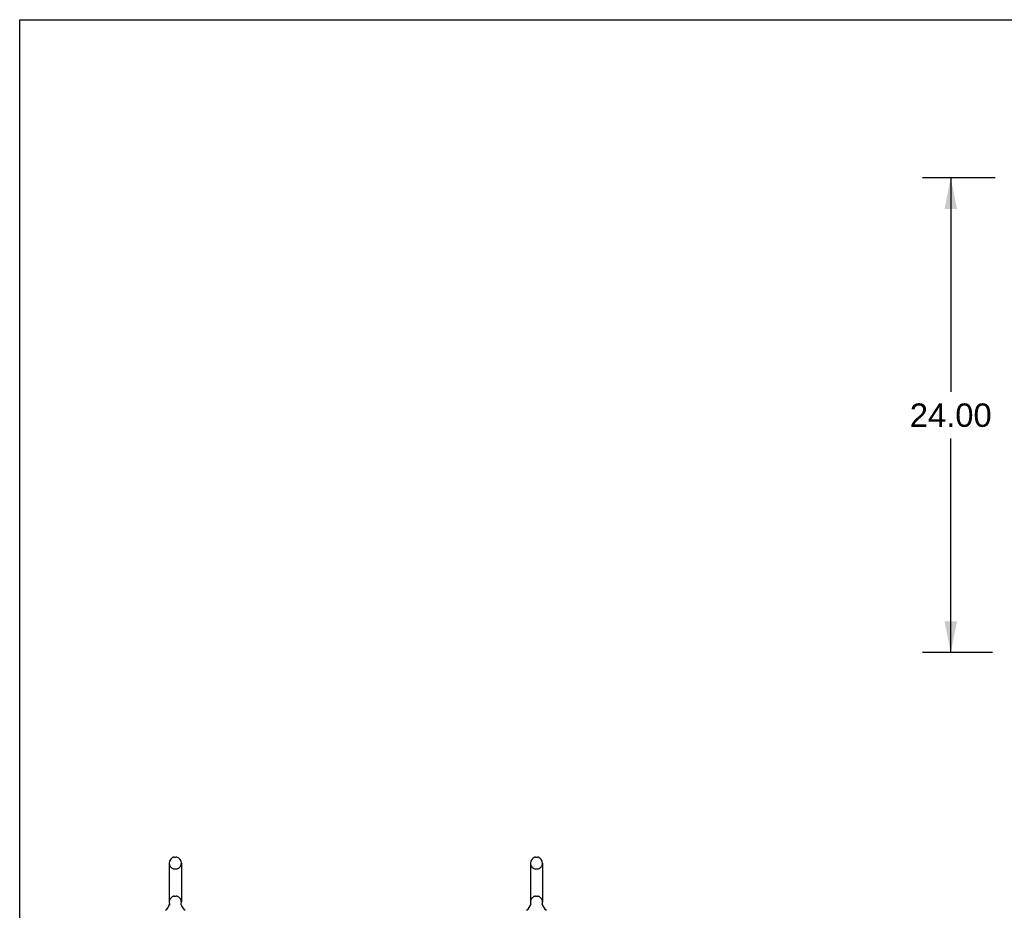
# Model space of a CAD drawing. Header units: inches. Extents: x 0 to 268, y 0 to 174.
# Tile 11 of 79: x 0 to 50, y 129 to 174. Entities that reach past the tile are written whole.
import ezdxf

# ---------------------------------------------------------------- set-up
doc = ezdxf.new("R2010")
doc.units = ezdxf.units.IN
doc.header["$LTSCALE"] = 14.749625
doc.header["$MEASUREMENT"] = 0
doc.linetypes.add('HIDDEN', pattern=[0.2, 0.1, -0.1])
doc.layers.get('0').update_dxf_attribs({"linetype": 'CONTINUOUS'})
doc.layers.add('DEFAULT_2', color=8, linetype='HIDDEN')
doc.layers.add('DIMENSIONS', color=7, linetype='CONTINUOUS')
doc.styles.get("Standard").update_dxf_attribs({"font": 'arial.ttf'})
doc.dimstyles.new('DIMSTYLE_1', dxfattribs={"dimtxt": 1.183125, "dimasz": 1.5775, "dimexe": 0.09, "dimexo": 0.07, "dimgap": 0.0375, "dimtad": 0, "dimtih": 1, "dimtoh": 1, "dimzin": 4, "dimdsep": 46, "dimtxsty": 'Standard', "dimblk": '_FILLED', "dimblk1": '_FILLED', "dimblk2": '_FILLED', "dimcen": 0.09, "dimadec": 3, "dimazin": 1, "dimtfac": 1, "dimtdec": 3, "dimtofl": 0, "dimtmove": 0, "dimatfit": 3, "dimldrblk": '_FILLED', "dimfxl": 0, "dimtolj": 1, "dimtzin": 4, "dimarcsym": 0})

# ---------------------------------------------------------------- blocks, each defined once
blk = doc.blocks.new('_FILLED')
at = {"color": 0, "linetype": 'ByBlock'}
blk.add_solid([(0, 0), (-1, 0.2), (-1, -0.2)], dxfattribs=at)
blk = doc.blocks.new('*D16')
at = {"layer": 'DIMENSIONS', "color": 2, "linetype": 'Continuous'}
for p, q in [((49.285, 165.539), (45.624, 165.539)), ((47.043, 165.539), (47.043, 154.723)), ((47.043, 141.539), (47.043, 152.356)), ((49.151, 141.539), (45.624, 141.539))]:
    blk.add_line(p, q, dxfattribs=at)
at = {"layer": 'DIMENSIONS', "color": 2, "linetype": 'Continuous', "xscale": 1.5775, "yscale": 1.5775, "zscale": 1.5775}
for p, rotation in [((47.043, 165.539), 90), ((47.043, 141.539), 270)]:
    blk.add_blockref('_FILLED', p, dxfattribs=dict(at, rotation=rotation))
at = {"layer": 'DIMENSIONS', "color": 2, "linetype": 'Continuous', "insert": (47.043, 154.131), "char_height": 1.1831, "width": 4.13434, "attachment_point": 2, "line_spacing_factor": 0.9}
blk.add_mtext('24.00', dxfattribs=at)

msp = doc.modelspace()

# ---------------------------------------------------------------- linework, layer by layer
at = {"color": 7, "linetype": 'Continuous'}
for p, q in [((0, 0), (0, 173.525)), ((0, 173.525), (268.175, 173.525)), ((7.556, 130.904), (7.556, 128.929)), ((7.818, 131.204), (7.906, 131.204)), ((8.168, 130.904), (8.168, 128.929)), ((25.806, 130.904), (25.806, 128.929)), ((26.068, 131.204), (26.156, 131.204)), ((26.418, 130.904), (26.418, 128.929)), ((8.159, 128.855), (8.16, 128.859)), ((26.409, 128.855), (26.41, 128.859)), ((7.562, 128.786), (7.561, 128.781)), ((8.156, 128.835), (8.157, 128.84)), ((8.156, 128.83), (8.156, 128.835)), ((8.156, 128.825), (8.156, 128.83)), ((8.156, 128.82), (8.156, 128.825)), ((8.157, 128.815), (8.156, 128.82)), ((8.157, 128.845), (8.158, 128.85)), ((8.157, 128.84), (8.157, 128.845)), ((8.157, 128.81), (8.157, 128.815)), ((8.158, 128.805), (8.157, 128.81)), ((8.159, 128.8), (8.158, 128.805)), ((8.159, 128.796), (8.158, 128.8)), ((8.16, 128.792), (8.159, 128.796)), ((25.812, 128.786), (25.811, 128.781)), ((26.406, 128.835), (26.407, 128.84)), ((26.406, 128.83), (26.406, 128.835)), ((26.406, 128.825), (26.406, 128.83)), ((26.406, 128.82), (26.406, 128.825)), ((26.407, 128.815), (26.406, 128.82)), ((26.407, 128.845), (26.408, 128.85)), ((26.407, 128.84), (26.407, 128.845)), ((26.407, 128.81), (26.407, 128.815)), ((26.408, 128.805), (26.407, 128.81)), ((26.409, 128.8), (26.408, 128.805)), ((26.409, 128.796), (26.408, 128.8)), ((26.41, 128.792), (26.409, 128.796))]:
    msp.add_line(p, q, dxfattribs=at)
for points in [[(7.564, 128.859), (7.565, 128.855), (7.566, 128.85), (7.567, 128.845), (7.567, 128.84), (7.568, 128.835), (7.568, 128.83), (7.568, 128.825), (7.568, 128.82), (7.567, 128.815), (7.567, 128.81), (7.566, 128.805), (7.566, 128.8), (7.565, 128.795), (7.563, 128.791), (7.562, 128.786)], [(8.158, 128.85), (8.159, 128.855), (8.16, 128.859)], [(25.814, 128.859), (25.815, 128.855), (25.816, 128.85), (25.817, 128.845), (25.817, 128.84), (25.818, 128.835), (25.818, 128.83), (25.818, 128.825), (25.818, 128.82), (25.817, 128.815), (25.817, 128.81), (25.816, 128.805), (25.816, 128.8), (25.815, 128.795), (25.813, 128.791), (25.812, 128.786)], [(26.408, 128.85), (26.409, 128.855), (26.41, 128.859)]]:
    msp.add_lwpolyline(points, dxfattribs=at)
for centre, radius, start, end in [((7.862, 130.904), 0.306, 105.6303, 180), ((7.818, 131.06), 0.144, 90, 105.6303), ((7.906, 131.06), 0.144, 74.3697, 90), ((7.862, 130.904), 0.306, 0, 74.3697), ((26.112, 130.904), 0.306, 105.6303, 180), ((26.068, 131.06), 0.144, 90, 105.6303), ((26.156, 131.06), 0.144, 74.3697, 90), ((26.112, 130.904), 0.306, 0, 74.3697), ((7.862, 128.929), 0.306, 180, 193.2053), ((7.862, 128.929), 0.306, 346.7947, 360), ((26.112, 128.929), 0.306, 180, 193.2053), ((26.112, 128.929), 0.306, 346.7947, 360), ((7.064, 128.945), 0.523, 304.6624, 347.2389), ((8.66, 128.945), 0.523, 192.7611, 235.3376), ((25.314, 128.945), 0.523, 304.6624, 347.2389), ((26.91, 128.945), 0.523, 192.7611, 235.3376)]:
    msp.add_arc(centre, radius, start, end, dxfattribs=at)
at = {"layer": 'DEFAULT_2', "color": 8, "linetype": 'HIDDEN'}
for p, q in [((7.818, 130.604), (7.906, 130.604)), ((26.068, 130.604), (26.156, 130.604)), ((7.818, 129.229), (7.906, 129.229)), ((26.068, 129.229), (26.156, 129.229))]:
    msp.add_line(p, q, dxfattribs=at)
for centre, radius, start, end in [((7.862, 130.904), 0.306, 180, 254.3697), ((7.862, 130.904), 0.306, 285.6303, 360), ((26.112, 130.904), 0.306, 180, 254.3697), ((26.112, 130.904), 0.306, 285.6303, 360), ((7.818, 130.748), 0.144, 254.3697, 270), ((7.906, 130.748), 0.144, 270, 285.6303), ((26.068, 130.748), 0.144, 254.3697, 270), ((26.156, 130.748), 0.144, 270, 285.6303), ((7.862, 128.929), 0.306, 105.6303, 180), ((7.818, 129.085), 0.144, 90, 105.6303), ((7.906, 129.085), 0.144, 74.3697, 90), ((7.862, 128.929), 0.306, 0, 74.3697), ((26.112, 128.929), 0.306, 105.6303, 180), ((26.068, 129.085), 0.144, 90, 105.6303), ((26.156, 129.085), 0.144, 74.3697, 90), ((26.112, 128.929), 0.306, 0, 74.3697)]:
    msp.add_arc(centre, radius, start, end, dxfattribs=at)

# ---------------------------------------------------------------- dimensions: what is measured, and where the dimension line sits
at = {"layer": 'DIMENSIONS', "color": 2, "linetype": 'Continuous'}
dim = msp.add_linear_dim(base=(47.043, 165.539), p1=(49.221, 141.539), p2=(49.355, 165.539), angle=90, dimstyle='DIMSTYLE_1', dxfattribs=at)
dim.commit()
dim.dimension.update_dxf_attribs({"geometry": '*D16', "text_midpoint": (47.028, 153.533), "dimtype": 160})

doc.saveas('drawing.dxf')
